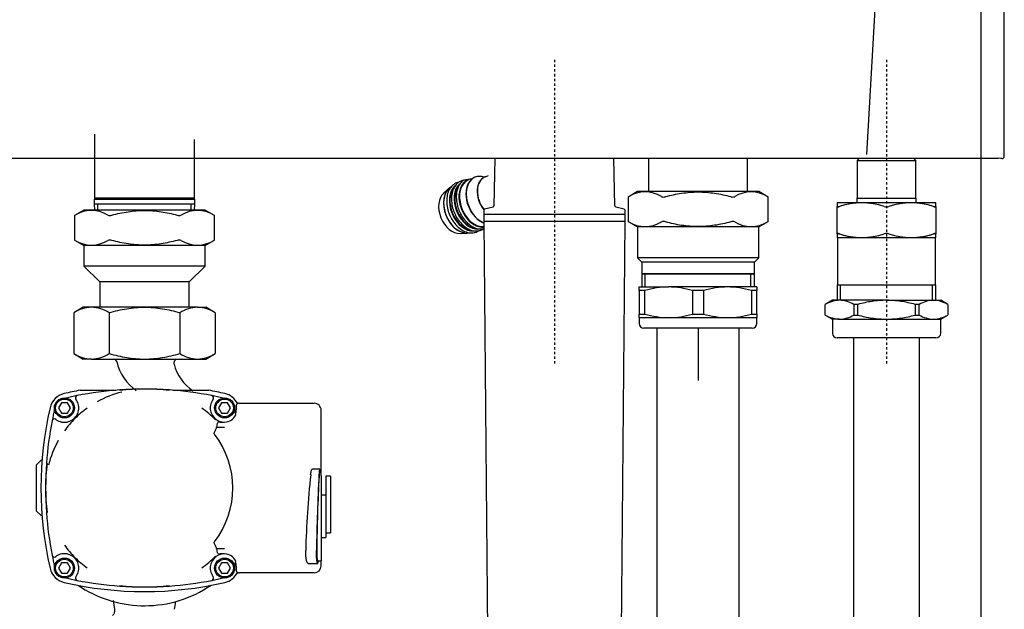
# Model space of a CAD drawing. Header units: millimetres. Extents: x -26820 to -12632, y -5851 to 1958.
# Tile 59 of 95: x -18955 to -18913, y 779 to 804. Entities that reach past the tile are written whole.
import ezdxf

# ---------------------------------------------------------------- set-up
doc = ezdxf.new("R2010")
doc.units = ezdxf.units.MM
doc.linetypes.add('CENTER2', pattern=[1.125, 0.75, -0.125, 0.125, -0.125])

# ---------------------------------------------------------------- blocks, each defined once
blk = doc.blocks.new('FRAME FRONT DN65 2X')
at = {"linetype": 'Continuous'}
for p, q in [((-26, 1490), (-26, 0)), ((1034, 825.81), (1034, 413.05))]:
    blk.add_line(p, q, dxfattribs=at)
blk = doc.blocks.new('QUINTA PRO FRONT')
at = {"linetype": 'Continuous'}
for p, q in [((191.66, -676.41), (199.58, -536.99)), ((-247.43, -677.98), (247.41, -677.98)), ((248.47, -678.11), (247.41, -677.98)), ((249, -678.11), (248.47, -678.11))]:
    blk.add_line(p, q, dxfattribs=at)
blk.add_ellipse((249, -677.11), major_axis=(-0.707, 0.707), ratio=0.999695, start_param=2.356336, end_param=3.926848, dxfattribs=at)
blk.add_open_spline([(250, -677.11), (250, -2.03), (250, 33.78), (249.99, 71.01)], degree=3, dxfattribs=at)
blk = doc.blocks.new('2xF')
at = {"color": 1, "linetype": 'CENTER2'}
for p, q in [((879.01, 867.6), (879.01, 738.65)), ((1020.01, 867.6), (1020.01, 738.65))]:
    blk.add_line(p, q, dxfattribs=at)
at = {"linetype": 'Continuous'}
for p, q in [((683.81, 836.02), (683.81, 808.9)), ((726.21, 808.9), (726.21, 833.72)), ((853.72, 825.81), (853.35, 805.59)), ((904.67, 805.59), (904.3, 825.81)), ((919.01, 825.81), (919.01, 811.65)), ((961.01, 811.65), (961.01, 825.81)), ((1007.56, 824.8), (1008.56, 825.8)), ((1007.56, 824.8), (1032.46, 824.8)), ((1007.56, 824.8), (1007.56, 808.8)), ((1032.46, 824.8), (1031.46, 825.8)), ((1032.46, 808.8), (1032.46, 824.8)), ((850.6, 818.16), (849.86, 817.93)), ((834.3, 813), (832.01, 811.04)), ((914.26, 811.65), (910.29, 809.36)), ((965.76, 811.65), (914.26, 811.65)), ((969.72, 809.36), (965.76, 811.65)), ((683.81, 808.9), (683.66, 808.34)), ((726.36, 808.34), (683.66, 808.34)), ((683.66, 808.34), (683.66, 806.34)), ((726.21, 808.9), (683.81, 808.9)), ((726.36, 808.34), (726.21, 808.9)), ((726.36, 806.34), (726.36, 808.34)), ((910.29, 809.37), (910.29, 798.93)), ((969.72, 798.93), (969.72, 809.37)), ((999.26, 807), (999.01, 806.85)), ((999.01, 806.85), (999.01, 805.3)), ((1007.41, 808.8), (1032.61, 808.8)), ((1007.41, 808.8), (1007.41, 807)), ((1032.61, 807), (1032.61, 808.8)), ((1041.01, 806.85), (1040.76, 807)), ((1041.01, 805.3), (1041.01, 806.85)), ((679.26, 803.8), (675.29, 801.51)), ((730.76, 803.8), (679.26, 803.8)), ((726.36, 806.34), (683.66, 806.34)), ((683.66, 806.34), (683.77, 803.8)), ((685.24, 803.86), (685.14, 806.34)), ((724.77, 803.86), (724.88, 806.34)), ((726.25, 803.8), (726.36, 806.34)), ((734.72, 801.51), (730.76, 803.8)), ((849.01, 803.66), (849.01, 802.25)), ((852.98, 805.11), (849.38, 804.15)), ((908.64, 804.15), (905.04, 805.11)), ((909.01, 802.25), (909.01, 803.66)), ((999.01, 793.7), (999.01, 805.3)), ((1041.01, 805.3), (1041.01, 793.7)), ((675.29, 801.52), (675.29, 791.08)), ((734.72, 791.08), (734.72, 801.52)), ((849.01, 802.05), (909.01, 802.05)), ((849.01, 802.05), (849.01, 799.05)), ((849.01, 799.05), (909.01, 799.05)), ((849.03, 799.05), (851.63, 501.02)), ((906.39, 501.02), (908.99, 799.05)), ((909.01, 799.05), (909.01, 802.05)), ((910.29, 798.94), (914.26, 796.65)), ((965.76, 796.65), (969.72, 798.94)), ((965.76, 796.65), (914.26, 796.65)), ((914.26, 796.65), (914.26, 783.5)), ((965.76, 783.5), (965.76, 796.65)), ((675.29, 791.09), (679.26, 788.8)), ((730.76, 788.8), (734.72, 791.09)), ((838.97, 793.87), (841.99, 794.06)), ((999.01, 793.7), (999.01, 792.14)), ((999.01, 792.14), (999.26, 792)), ((999.26, 792), (999.26, 772)), ((1040.76, 792), (1041.01, 792.14)), ((1040.76, 772), (1040.76, 792)), ((1041.01, 792.14), (1041.01, 793.7)), ((730.76, 788.8), (679.26, 788.8)), ((679.26, 788.8), (679.26, 780.05)), ((730.76, 780.05), (730.76, 788.8)), ((965.76, 783.5), (914.26, 783.5)), ((914.26, 783.5), (916.11, 781.65)), ((963.91, 781.65), (965.76, 783.5)), ((730.76, 780.05), (679.26, 780.05)), ((679.26, 780.05), (686.01, 773.3)), ((724.01, 773.3), (730.76, 780.05)), ((963.91, 781.65), (916.11, 781.65)), ((916.11, 781.65), (916.11, 776.76)), ((963.91, 776.76), (963.91, 781.65)), ((724.01, 773.3), (686.01, 773.3)), ((686.01, 773.3), (686.01, 762.56)), ((724.01, 762.56), (724.01, 773.3)), ((963.91, 776.76), (916.11, 776.76)), ((916.11, 776.76), (916.51, 776.65)), ((916.51, 776.65), (916.11, 776.54)), ((963.91, 776.54), (916.11, 776.54)), ((916.11, 776.54), (916.11, 771.15)), ((963.51, 776.65), (916.51, 776.65)), ((917.58, 771.15), (917.58, 776.65)), ((962.43, 771.15), (962.43, 776.65)), ((963.51, 776.65), (963.91, 776.76)), ((963.91, 776.54), (963.51, 776.65)), ((963.91, 771.15), (963.91, 776.54)), ((915.01, 771.15), (927.51, 771.15)), ((915.01, 769.65), (915.01, 771.15)), ((915.01, 769.65), (915.01, 759.65)), ((917.38, 769.65), (915.01, 769.65)), ((917.38, 759.65), (917.38, 769.65)), ((952.51, 771.15), (927.51, 771.15)), ((942.38, 769.65), (937.64, 769.65)), ((937.64, 769.65), (937.64, 759.65)), ((942.38, 759.65), (942.38, 769.65)), ((965.01, 771.15), (952.51, 771.15)), ((962.64, 769.65), (962.64, 759.65)), ((965.01, 769.65), (962.64, 769.65)), ((965.01, 771.15), (965.01, 769.65)), ((965.01, 759.65), (965.01, 769.65)), ((999.05, 772), (1040.96, 772)), ((999.05, 772), (999.05, 765.5)), ((1000.53, 765.5), (1000.53, 772)), ((1039.48, 765.5), (1039.48, 772)), ((1040.96, 765.5), (1040.96, 772)), ((997.01, 765.5), (994.01, 763.77)), ((1000.09, 765.5), (997.01, 765.5)), ((1020.01, 765.5), (1000.09, 765.5)), ((1020.01, 765.5), (1039.93, 765.5)), ((1039.93, 765.5), (1043.01, 765.5)), ((1046.01, 763.77), (1043.01, 765.5)), ((679.01, 762.56), (674.98, 760.24)), ((682.49, 762.56), (679.01, 762.56)), ((705.01, 762.56), (682.49, 762.56)), ((727.52, 762.56), (705.01, 762.56)), ((727.52, 762.56), (731.01, 762.56)), ((735.03, 760.24), (731.01, 762.56)), ((994.01, 759.24), (994.01, 763.76)), ((1006.17, 763.76), (1006.17, 759.24)), ((1007.84, 763.76), (1006.17, 763.76)), ((1007.84, 759.24), (1007.84, 763.76)), ((1032.17, 763.76), (1032.17, 759.24)), ((1033.84, 763.76), (1032.17, 763.76)), ((1033.84, 759.24), (1033.84, 763.76)), ((1046.01, 763.76), (1046.01, 759.24)), ((674.98, 760.24), (674.98, 742.88)), ((690, 760.24), (690, 742.88)), ((720.02, 760.24), (720.02, 742.88)), ((735.03, 760.24), (735.03, 742.88)), ((915.01, 758.15), (915.01, 759.65)), ((915.01, 759.65), (917.38, 759.65)), ((915.01, 758.15), (927.51, 758.15)), ((915.01, 758.15), (915.01, 755.65)), ((927.51, 758.15), (952.51, 758.15)), ((937.64, 759.65), (942.38, 759.65)), ((952.51, 758.15), (965.01, 758.15)), ((962.64, 759.65), (965.01, 759.65)), ((965.01, 759.65), (965.01, 758.15)), ((965.01, 755.65), (965.01, 758.15)), ((994.01, 759.23), (997.01, 757.5)), ((1000.09, 757.5), (997.01, 757.5)), ((997.01, 757.5), (997.01, 751.5)), ((1000.09, 757.5), (1020.01, 757.5)), ((1006.17, 759.24), (1007.84, 759.24)), ((1020.01, 757.5), (1039.93, 757.5)), ((1032.17, 759.24), (1033.84, 759.24)), ((1039.93, 757.5), (1043.01, 757.5)), ((1043.01, 757.5), (1046.01, 759.23)), ((1043.01, 751.5), (1043.01, 757.5)), ((963.01, 753.65), (917.01, 753.65)), ((922.51, 753.65), (922.51, 570.65)), ((957.51, 570.65), (957.51, 753.65)), ((1041.01, 749.5), (999.01, 749.5)), ((1006.01, 749.5), (1006.01, 612.5)), ((1034.01, 612.5), (1034.01, 749.5)), ((674.98, 742.88), (679.01, 740.56)), ((682.49, 740.56), (679.01, 740.56)), ((682.49, 740.56), (705.01, 740.56)), ((705.01, 740.56), (727.52, 740.56)), ((727.52, 740.56), (731.01, 740.56)), ((731.01, 740.56), (735.03, 742.88)), ((677.69, 727.3), (692.83, 727.3)), ((717.18, 727.3), (732.33, 727.3)), ((669.74, 722), (668.47, 719.8)), ((668.47, 719.8), (669.74, 717.6)), ((672.28, 722), (669.74, 722)), ((673.55, 719.8), (672.28, 722)), ((672.28, 717.6), (673.55, 719.8)), ((737.74, 722), (736.47, 719.8)), ((736.47, 719.8), (737.74, 717.6)), ((740.28, 722), (737.74, 722)), ((741.55, 719.8), (740.28, 722)), ((740.28, 717.6), (741.55, 719.8)), ((743.93, 720.8), (743.93, 719)), ((744.93, 721.8), (747.01, 721.8)), ((747.01, 721.8), (747.35, 721.8)), ((747.35, 721.8), (767.01, 721.8)), ((767.01, 721.8), (769.63, 721.8)), ((769.63, 721.8), (776.99, 721.8)), ((669.74, 717.6), (672.28, 717.6)), ((675.34, 715.46), (675.31, 715.5)), ((675.46, 715.35), (675.34, 715.46)), ((737.74, 717.6), (740.28, 717.6)), ((779.99, 692.8), (779.99, 718.8)), ((735.69, 711.65), (735.69, 711.65)), ((735.69, 711.65), (739.01, 711.65)), ((738, 713.8), (739.01, 713.8)), ((661.09, 697.55), (659.01, 695.46)), ((659.01, 695.46), (659.01, 676.14)), ((661.09, 697.55), (661.26, 697.71)), ((779.38, 693.8), (776.26, 693.8)), ((780.01, 692.8), (779.38, 692.8)), ((780.01, 691.02), (780.01, 692.8)), ((780.01, 691.02), (780.01, 659.02)), ((782.01, 690.8), (782.01, 687.98)), ((784.01, 690.8), (782.01, 690.8)), ((784.01, 690.8), (784.01, 687.98)), ((782.01, 687.98), (782.01, 681.43)), ((784.01, 687.98), (784.01, 669.23)), ((782.01, 682.8), (780.01, 682.8)), ((782.01, 681.43), (782.01, 664.8)), ((661.09, 674.05), (659.01, 676.14)), ((661.26, 673.89), (661.09, 674.05)), ((784.01, 669.23), (784.01, 666.8)), ((780.01, 664.8), (782.01, 664.8)), ((782.01, 666.8), (784.01, 666.8)), ((735.69, 659.94), (735.69, 659.94)), ((739.01, 659.94), (735.69, 659.94)), ((739.01, 657.8), (738, 657.8)), ((780.01, 659.02), (780.01, 654.8)), ((669.74, 654), (668.47, 651.8)), ((672.28, 654), (669.74, 654)), ((673.55, 651.8), (672.28, 654)), ((675.34, 656.14), (675.31, 656.1)), ((675.46, 656.25), (675.34, 656.14)), ((737.74, 654), (736.47, 651.8)), ((740.28, 654), (737.74, 654)), ((741.55, 651.8), (740.28, 654)), ((743.93, 652.6), (743.93, 650.8)), ((774.47, 653.8), (778.55, 653.8)), ((778.55, 654.8), (780.01, 654.8)), ((779.99, 652.8), (779.99, 654.8)), ((668.47, 651.8), (669.74, 649.6)), ((669.74, 649.6), (672.28, 649.6)), ((672.28, 649.6), (673.55, 651.8)), ((736.47, 651.8), (737.74, 649.6)), ((737.74, 649.6), (740.28, 649.6)), ((740.28, 649.6), (741.55, 651.8)), ((747.01, 649.8), (744.93, 649.8)), ((747.35, 649.8), (747.01, 649.8)), ((767.01, 649.8), (747.35, 649.8)), ((769.63, 649.8), (767.01, 649.8)), ((776.99, 649.8), (769.63, 649.8))]:
    blk.add_line(p, q, dxfattribs=at)
for p, q in [((999.26, 807), (1040.76, 807)), ((1040.76, 792), (999.26, 792)), ((940.01, 753.65), (940.01, 731.5))]:
    blk.add_line(p, q)
for centre, radius in [((671.01, 719.8), 4.25), ((671.01, 719.8), 3.75), ((739.01, 719.8), 4.25), ((739.01, 719.8), 3.75), ((671.01, 651.8), 4.25), ((671.01, 651.8), 3.75), ((739.01, 651.8), 4.25), ((739.01, 651.8), 3.75)]:
    blk.add_circle(centre, radius, dxfattribs=at)
for centre, radius, start, end in [((917.49, 798.4), 13.09, 58.05, 121.95), ((962.52, 798.4), 13.09, 58.05, 121.95), ((869.54, 885.05), 85.96, 298.3018, 298.5048), ((925.28, 811.95), 2.6, 250.5098, 289.4902), ((954.73, 811.95), 2.6, 250.5091, 289.4909), ((1010.48, 885.05), 85.96, 241.4952, 241.6982), ((1009.51, 776.83), 30.01, 71.547, 108.453), ((1030.51, 776.83), 30.01, 71.547, 108.453), ((682.49, 790.55), 13.09, 58.05, 121.95), ((727.52, 790.55), 13.09, 58.05, 121.95), ((849.51, 803.66), 0.5, 105, 180), ((852.85, 805.6), 0.5, 285, 359), ((905.17, 805.6), 0.5, 181, 255), ((908.51, 803.66), 0.5, 0, 75), ((1009.51, 776.83), 30.01, 95.9442, 108.453), ((1020.01, 808.72), 3.56, 253.6816, 286.3184), ((1030.51, 776.83), 30.01, 71.547, 84.0306), ((634.54, 877.2), 85.96, 298.3018, 298.5048), ((690.28, 804.1), 2.6, 250.5098, 289.4902), ((719.73, 804.1), 2.6, 250.5091, 289.4909), ((775.48, 877.2), 85.96, 241.4952, 241.6982), ((849.21, 802.25), 0.2, 180, 270), ((908.81, 802.25), 0.2, 270, 0), ((869.54, 723.25), 85.96, 61.4952, 61.6982), ((917.49, 809.9), 13.09, 238.05, 301.95), ((925.28, 796.34), 2.6, 70.5091, 109.4909), ((954.73, 796.34), 2.6, 70.5098, 109.4902), ((962.52, 809.9), 13.09, 238.05, 301.95), ((1010.48, 723.25), 85.96, 118.3018, 118.5048), ((634.54, 715.4), 85.96, 61.4952, 61.6982), ((682.49, 802.05), 13.09, 238.05, 301.95), ((690.28, 788.49), 2.6, 70.5091, 109.4909), ((719.73, 788.49), 2.6, 70.5098, 109.4902), ((727.52, 802.05), 13.09, 238.05, 301.95), ((775.48, 715.4), 85.96, 118.3018, 118.5048), ((1009.51, 822.17), 30.01, 251.547, 288.453), ((1009.51, 822.17), 30.01, 251.547, 264.845), ((1020.01, 790.28), 3.56, 73.6816, 106.3184), ((1030.51, 822.17), 30.01, 251.547, 288.453), ((1030.51, 822.17), 30.01, 275.1302, 288.453), ((927.75, 734.62), 36.53, 90.375, 106.4924), ((927.21, 734.26), 36.89, 73.587, 89.5456), ((952.75, 734.62), 36.53, 90.375, 106.4924), ((952.21, 734.26), 36.89, 73.587, 89.5456), ((1000.38, 753), 12.5, 91.3338, 120.6419), ((999.73, 752.76), 12.74, 59.6396, 88.3847), ((1040.22, 753), 12.5, 91.3338, 120.6419), ((1039.57, 752.76), 12.74, 59.6396, 88.3847), ((683.01, 747.57), 14.99, 92.0046, 122.3796), ((682.07, 747.9), 14.66, 57.2703, 88.3454), ((728.05, 747.57), 14.99, 92.0046, 122.3796), ((727.1, 747.9), 14.66, 57.2703, 88.3454), ((927.8, 795.04), 36.89, 253.587, 269.5456), ((927.27, 794.68), 36.53, 270.375, 286.4924), ((952.8, 795.04), 36.89, 253.587, 269.5456), ((952.27, 794.68), 36.53, 270.375, 286.4924), ((1000.45, 770.24), 12.74, 239.6396, 268.3847), ((999.8, 770), 12.5, 271.3338, 300.6419), ((1040.28, 770.24), 12.74, 239.6396, 268.3847), ((1039.63, 770), 12.5, 271.3338, 300.6419), ((917.01, 755.65), 2, 180, 270), ((963.01, 755.65), 2, 270, 0), ((999.01, 751.5), 2, 180, 270), ((1041.01, 751.5), 2, 270, 0), ((683.01, 755.55), 14.99, 237.6204, 267.9954), ((682.07, 755.22), 14.66, 271.6546, 302.7297), ((691.32, 738.8), 2, 10.8298, 61.7094), ((719.43, 738.8), 2, 118.2906, 193.8647), ((728.05, 755.55), 14.99, 237.6204, 267.9954), ((727.1, 755.22), 14.66, 271.6546, 302.7297), ((712.88, 743.68), 20.1, 191.8545, 235.6144), ((736.29, 743.14), 19.32, 194.3124, 236.119), ((705.01, 579.29), 148.51, 94.0743, 101.0748), ((705.01, 579.29), 148.51, 85.9257, 94.0743), ((705.01, 635.73), 92.05, 83.4797, 96.5203), ((705.01, 579.29), 148.51, 78.9252, 85.9257), ((672.71, 718.09), 8, 103.0972, 166.9028), ((705.01, 579.29), 150.51, 100.4574, 103.0972), ((705.01, 579.29), 148.51, 101.0748, 102.9843), ((676.67, 724.05), 1, 101.0748, 216.8998), ((671.01, 719.8), 6.08, 22.3525, 36.8998), ((705.5, 685.61), 42.19, 103.9486, 119.2204), ((705.01, 579.29), 150.51, 76.9028, 79.5426), ((739.01, 719.8), 6.08, 143.1002, 157.6475), ((705.01, 579.29), 148.51, 77.0157, 78.9252), ((733.34, 724.05), 1, 323.1002, 78.9252), ((737.3, 718.09), 8, 26.6295, 76.9028), ((811.52, 685.8), 150.51, 166.9028, 193.0972), ((811.52, 685.8), 148.51, 167.0157, 168.9252), ((706.67, 683.33), 44.71, 125.4668, 134.267), ((708.19, 689.33), 37.03, 43.3091, 55.2523), ((598.5, 685.8), 148.51, 12.0582, 12.9843), ((739.01, 719), 4.92, 339.858, 0), ((666.75, 714.13), 1, 53.1002, 168.9252), ((671.01, 719.8), 6.08, 233.1002, 247.6475), ((707.84, 683.84), 45.18, 135.7788, 144.4874), ((671.01, 719.8), 6.08, 292.3525, 315), ((671.01, 719.8), 6.08, 315, 337.6475), ((739.01, 719.8), 6.08, 202.3525, 242.0218), ((739.01, 719), 5.2, 270, 335.273), ((811.52, 685.8), 148.51, 168.9252, 175.9257), ((736.96, 708.25), 5.5, 87.7926, 99.2017), ((739.01, 719.8), 6.08, 242.0218, 262.0776), ((737.26, 728.1), 14.36, 269.6596, 273.6558), ((705.01, 685.8), 37.48, 322.4188, 37.5812), ((705.17, 685.32), 42.16, 150.7745, 166.0565), ((811.52, 685.8), 148.51, 175.9257, 184.0743), ((755.08, 685.8), 92.05, 173.4797, 186.5203), ((1140.34, 651.45), 366.98, 173.7489, 178.7796), ((1582.01, 648.82), 804.07, 176.96341, 179.25521), ((1451.66, 653.55), 673.56, 176.8109, 179.53458), ((811.52, 685.8), 148.51, 184.0743, 191.0748), ((707.48, 687.46), 44.71, 215.4668, 224.267), ((811.52, 685.8), 148.51, 191.0748, 192.9843), ((666.75, 657.46), 1, 191.0748, 306.8998), ((671.01, 651.8), 6.08, 112.3525, 126.8998), ((671.01, 651.8), 6.08, 45, 67.6475), ((708.19, 682.27), 37.03, 304.748, 316.6907), ((739.01, 651.8), 6.08, 117.9782, 157.6475), ((736.96, 663.35), 5.5, 260.7941, 272.2115), ((739.01, 651.8), 6.08, 97.9224, 117.9782), ((737.26, 643.52), 14.34, 86.341, 90.3429), ((739.01, 652.6), 5.2, 24.727, 90), ((671.01, 651.8), 6.08, 22.3525, 45), ((706.97, 688.63), 45.18, 225.7788, 234.4874), ((598.5, 685.8), 148.51, 347.0157, 347.9418), ((739.01, 652.6), 4.92, 0, 20.142), ((738.24, 664.05), 41.68, 346.0789, 347.0047), ((672.71, 653.5), 8, 193.0972, 256.9028), ((676.67, 647.55), 1, 143.1002, 258.9252), ((671.01, 651.8), 6.08, 323.1002, 337.6475), ((739.01, 651.8), 6.08, 202.3525, 216.8998), ((733.34, 647.55), 1, 281.0748, 36.8998), ((737.3, 653.5), 8, 283.0972, 333.3705), ((705.01, 792.31), 150.51, 256.9028, 283.0972), ((705.01, 792.31), 148.51, 257.0157, 258.9252), ((705.01, 792.31), 148.51, 258.9252, 265.9257), ((705.01, 685.8), 50, 235.6536, 268.2204), ((705.01, 792.31), 148.51, 265.9257, 274.0743), ((705.01, 735.87), 92.05, 263.4797, 276.5203), ((705.01, 685.8), 50, 270, 304.3703), ((705.01, 792.31), 148.51, 274.0743, 281.0748), ((705.01, 792.31), 148.51, 281.0748, 282.9843), ((9.7, 532.34), 690.26, 8.49402, 8.8078), ((1391.99, 533.77), 681.82, 171.24379, 171.5223), ((689.43, 633.8), 3, 312.8334, 9.6501)]:
    blk.add_arc(centre, radius, start, end, dxfattribs=at)
for centre, major_axis, ratio, start_param, end_param in [((846.44, 806.89), (-3.95, 9.73), 0.679659, 0, 2.936441), ((846.3, 806.84), (4, -9.88), 0.679659, 2.893468, 6.088175), ((849.16, 808), (3.95, -9.73), 0.679659, 2.603675, 5.748128), ((849.25, 808.03), (-3.94, 9.71), 0.679659, 5.745268, 8.857964), ((852.81, 809.48), (3.37, -8.32), 0.679659, 3.030592, 5.14256), ((852.88, 809.51), (-3.37, 8.3), 0.679659, 0, 1.996095), ((852.88, 809.51), (-3.37, 8.3), 0.679659, 6.222659, 6.283185), ((836.82, 802.99), (3.57, -8.8), 0.679659, 3.365759, 6.059019), ((839.61, 804.13), (3.94, -9.72), 0.679659, 3.241565, 6.183031), ((839.69, 804.16), (-3.95, 9.73), 0.679659, 0.136486, 2.872676), ((842.22, 805.18), (4, -9.88), 0.679659, 3.379376, 6.074731), ((842.36, 805.24), (-3.95, 9.73), 0.679659, 0.349495, 2.813169), ((844.26, 806.01), (4, -9.88), 0.679659, 3.377767, 6.088176), ((844.4, 806.06), (-3.95, 9.73), 0.679659, 0.349495, 2.813169), ((744.93, 720.8), (1, 0), 0.999391, 2.067598, 3.141593), ((744.93, 720.8), (1, 0), 0.999391, 1.570796, 2.067598), ((776.99, 718.8), (0, -3), 0.999946, 1.570796, 3.141593), ((705.01, 728.98), (0, -53.99), 0.600156, 1.244014, 1.283315), ((705.01, 642.61), (0, 53.99), 0.600156, -1.283315, -1.244014), ((776.99, 652.8), (0, -3), 0.999946, 0, 1.570796), ((744.93, 650.8), (1, 0), 0.999391, 3.141593, 4.215588), ((744.93, 650.8), (1, 0), 0.999391, 4.215588, 4.712389)]:
    blk.add_ellipse(centre, major_axis=major_axis, ratio=ratio, start_param=start_param, end_param=end_param, dxfattribs=at)
for points, knots in [([(838.56, 815.72), (838.54, 815.72), (837.84, 815.59), (836.47, 815.02), (834.9, 813.53), (833.79, 811.46), (833.24, 808.94), (833.27, 806.16), (833.84, 803.35), (834.54, 801.8), (834.92, 800.98)], [0.0700935, 0.0700935, 0.0700935, 0.0700935, 0.0742579, 0.208009, 0.3408641, 0.4742936, 0.6101429, 0.7476008, 0.8854775, 1, 1, 1, 1]), ([(842.51, 816.82), (840.58, 816.54), (839.88, 816.41), (838.51, 815.85), (836.94, 814.35), (835.83, 812.28), (835.28, 809.77), (835.31, 806.98), (835.88, 804.18), (836.58, 802.63), (836.96, 801.81)], [0.0700935, 0.0700935, 0.0700935, 0.0700935, 0.0742579, 0.208009, 0.3408641, 0.4742936, 0.6101429, 0.7476008, 0.8854775, 1, 1, 1, 1]), ([(840.59, 816.54), (840.01, 816.16), (838.97, 815.17), (837.87, 813.11), (837.32, 810.59), (837.35, 807.81), (837.92, 805.01), (838.62, 803.45), (839, 802.63)], [0.2101693, 0.2101693, 0.2101693, 0.2101693, 0.3408641, 0.4742936, 0.6101429, 0.7476008, 0.8854775, 1, 1, 1, 1]), ([(926.15, 809.51), (927.28, 809.81), (928.43, 810.09), (930.73, 810.59), (931.88, 810.8), (935.34, 811.32), (937.67, 811.5), (941.18, 811.5), (942.35, 811.46), (944.71, 811.28), (945.87, 811.14), (949.34, 810.62), (951.62, 810.12), (953.86, 809.51)], [0, 0, 0, 0, 0.125, 0.125, 0.25, 0.25, 0.5, 0.5, 0.625, 0.625, 0.75, 0.75, 1, 1, 1, 1]), ([(691.15, 801.66), (692.28, 801.96), (693.43, 802.24), (695.73, 802.74), (696.88, 802.95), (700.34, 803.47), (702.67, 803.65), (706.18, 803.65), (707.35, 803.61), (709.71, 803.43), (710.87, 803.29), (714.34, 802.77), (716.62, 802.27), (718.86, 801.66)], [0, 0, 0, 0, 0.125, 0.125, 0.25, 0.25, 0.5, 0.5, 0.625, 0.625, 0.75, 0.75, 1, 1, 1, 1]), ([(839, 802.63), (839.07, 802.46), (839.49, 801.44), (840.79, 799.64), (842.74, 797.64), (844.95, 796.35), (846.64, 795.75), (847.4, 795.83), (847.47, 795.84)], [0, 0, 0, 0, 0.039678, 0.273674, 0.508279, 0.743714, 0.979022, 1, 1, 1, 1]), ([(999.01, 805.3), (999.01, 805.25), (999.03, 805.22), (999.12, 805.17), (999.19, 805.16), (999.36, 805.16), (999.47, 805.17), (999.72, 805.22), (999.86, 805.25), (1000.01, 805.3)], [0, 0, 0, 0, 0.25, 0.25, 0.5, 0.5, 0.75, 0.75, 1, 1, 1, 1]), ([(1000.01, 805.3), (999.86, 805.25), (999.72, 805.22), (999.47, 805.17), (999.36, 805.16), (999.19, 805.16), (999.12, 805.17), (999.03, 805.22), (999.01, 805.25), (999.01, 805.3)], [0, 0, 0, 0, 0.25, 0.25, 0.5, 0.5, 0.75, 0.75, 1, 1, 1, 1]), ([(1040.01, 805.3), (1040.16, 805.25), (1040.29, 805.22), (1040.54, 805.17), (1040.65, 805.16), (1040.83, 805.16), (1040.89, 805.17), (1040.98, 805.22), (1041.01, 805.25), (1041.01, 805.3)], [0, 0, 0, 0, 0.25, 0.25, 0.5, 0.5, 0.75, 0.75, 1, 1, 1, 1]), ([(1041.01, 805.3), (1041.01, 805.25), (1040.98, 805.22), (1040.9, 805.17), (1040.83, 805.16), (1040.65, 805.16), (1040.54, 805.17), (1040.3, 805.22), (1040.16, 805.25), (1040.01, 805.3)], [0, 0, 0, 0, 0.25, 0.25, 0.5, 0.5, 0.75, 0.75, 1, 1, 1, 1]), ([(834.92, 800.98), (834.99, 800.81), (835.41, 799.79), (836.71, 797.99), (838.66, 795.99), (840.87, 794.7), (842.56, 794.1), (843.32, 794.17), (843.39, 794.18)], [0, 0, 0, 0, 0.039678, 0.273674, 0.508279, 0.743714, 0.979022, 1, 1, 1, 1]), ([(836.96, 801.81), (837.03, 801.64), (837.45, 800.62), (838.75, 798.81), (840.7, 796.82), (842.91, 795.52), (844.6, 794.92), (845.36, 795), (845.43, 795.01)], [0, 0, 0, 0, 0.039678, 0.273674, 0.508279, 0.743714, 0.979022, 1, 1, 1, 1]), ([(953.86, 798.79), (951.62, 798.18), (949.34, 797.68), (945.87, 797.16), (944.71, 797.02), (942.35, 796.84), (941.18, 796.79), (937.67, 796.79), (935.34, 796.98), (931.88, 797.5), (930.73, 797.71), (928.43, 798.2), (927.28, 798.48), (926.15, 798.79)], [0, 0, 0, 0, 0.25, 0.25, 0.375, 0.375, 0.5, 0.5, 0.75, 0.75, 0.875, 0.875, 1, 1, 1, 1]), ([(843.39, 794.18), (844.14, 794.18), (845.33, 794.21), (846.47, 794.76), (846.97, 795.09)], [0, 0, 0, 0, 0.1357384, 0.2561301, 0.2561301, 0.2561301, 0.2561301]), ([(845.43, 795.01), (846.18, 795.01), (847.37, 795.04), (848.51, 795.59), (849.01, 795.92)], [0, 0, 0, 0, 0.1357384, 0.2561301, 0.2561301, 0.2561301, 0.2561301]), ([(718.86, 790.94), (716.62, 790.33), (714.34, 789.83), (710.87, 789.31), (709.71, 789.17), (707.35, 788.99), (706.18, 788.94), (702.67, 788.94), (700.34, 789.13), (696.88, 789.65), (695.73, 789.86), (693.43, 790.35), (692.28, 790.63), (691.15, 790.94)], [0, 0, 0, 0, 0.25, 0.25, 0.375, 0.375, 0.5, 0.5, 0.75, 0.75, 0.875, 0.875, 1, 1, 1, 1]), ([(1000.01, 793.7), (999.86, 793.74), (999.72, 793.78), (999.47, 793.83), (999.36, 793.84), (999.19, 793.84), (999.12, 793.83), (999.03, 793.78), (999.01, 793.74), (999.01, 793.7)], [0, 0, 0, 0, 0.25, 0.25, 0.5, 0.5, 0.75, 0.75, 1, 1, 1, 1]), ([(999.01, 793.7), (999.01, 793.74), (999.03, 793.78), (999.12, 793.83), (999.19, 793.84), (999.36, 793.84), (999.47, 793.83), (999.72, 793.78), (999.86, 793.74), (1000.01, 793.7)], [0, 0, 0, 0, 0.25, 0.25, 0.5, 0.5, 0.75, 0.75, 1, 1, 1, 1]), ([(1041.01, 793.7), (1041.01, 793.74), (1040.98, 793.78), (1040.9, 793.83), (1040.83, 793.84), (1040.65, 793.84), (1040.54, 793.83), (1040.3, 793.78), (1040.16, 793.74), (1040.01, 793.7)], [0, 0, 0, 0, 0.25, 0.25, 0.5, 0.5, 0.75, 0.75, 1, 1, 1, 1]), ([(1040.01, 793.7), (1040.16, 793.74), (1040.29, 793.78), (1040.54, 793.83), (1040.65, 793.84), (1040.83, 793.84), (1040.89, 793.83), (1040.98, 793.78), (1041.01, 793.74), (1041.01, 793.7)], [0, 0, 0, 0, 0.25, 0.25, 0.5, 0.5, 0.75, 0.75, 1, 1, 1, 1]), ([(1020.01, 765.5), (1018.98, 765.5), (1017.95, 765.46), (1015.89, 765.3), (1014.86, 765.18), (1011.81, 764.73), (1009.81, 764.29), (1007.84, 763.76)], [0, 0, 0, 0, 0.25, 0.25, 0.5, 0.5, 1, 1, 1, 1]), ([(1032.17, 763.76), (1031.18, 764.02), (1030.17, 764.27), (1028.15, 764.7), (1027.14, 764.89), (1024.1, 765.34), (1022.06, 765.5), (1020.01, 765.5)], [0, 0, 0, 0, 0.25, 0.25, 0.5, 0.5, 1, 1, 1, 1]), ([(690, 760.24), (691.22, 760.59), (692.45, 760.91), (694.94, 761.49), (696.19, 761.74), (699.95, 762.34), (702.47, 762.56), (705.01, 762.56)], [0, 0, 0, 0, 0.25, 0.25, 0.5, 0.5, 1, 1, 1, 1]), ([(705.01, 762.56), (706.28, 762.56), (707.55, 762.51), (710.11, 762.29), (711.37, 762.13), (715.13, 761.52), (717.59, 760.94), (720.02, 760.24)], [0, 0, 0, 0, 0.25, 0.25, 0.5, 0.5, 1, 1, 1, 1]), ([(1007.84, 759.24), (1009.81, 758.71), (1011.81, 758.27), (1014.86, 757.82), (1015.89, 757.7), (1017.95, 757.54), (1018.98, 757.5), (1020.01, 757.5)], [0, 0, 0, 0, 0.5, 0.5, 0.75, 0.75, 1, 1, 1, 1]), ([(1020.01, 757.5), (1022.06, 757.5), (1024.1, 757.66), (1027.14, 758.11), (1028.15, 758.3), (1030.17, 758.73), (1031.18, 758.97), (1032.17, 759.24)], [0, 0, 0, 0, 0.5, 0.5, 0.75, 0.75, 1, 1, 1, 1]), ([(690, 742.88), (691.22, 742.53), (692.45, 742.21), (694.94, 741.63), (696.19, 741.38), (699.95, 740.78), (702.47, 740.56), (705.01, 740.56)], [0, 0, 0, 0, 0.25, 0.25, 0.5, 0.5, 1, 1, 1, 1]), ([(705.01, 740.56), (706.28, 740.56), (707.55, 740.61), (710.11, 740.83), (711.37, 740.99), (715.13, 741.6), (717.59, 742.18), (720.02, 742.88)], [0, 0, 0, 0, 0.25, 0.25, 0.5, 0.5, 1, 1, 1, 1]), ([(676.63, 717.49), (676.78, 717.85), (676.9, 718.23), (677.02, 718.81), (677.05, 719), (677.1, 719.4), (677.11, 719.6), (677.11, 720.19), (677.07, 720.59), (676.91, 721.36), (676.78, 721.74), (676.63, 722.11)], [0, 0, 0, 0, 0.25, 0.25, 0.375, 0.375, 0.5, 0.5, 0.75, 0.75, 1, 1, 1, 1]), ([(733.38, 722.11), (733.23, 721.74), (733.11, 721.37), (732.99, 720.79), (732.96, 720.59), (732.92, 720.2), (732.91, 720), (732.91, 719.4), (732.95, 719.01), (733.11, 718.24), (733.23, 717.85), (733.38, 717.49)], [0, 0, 0, 0, 0.25, 0.25, 0.375, 0.375, 0.5, 0.5, 0.75, 0.75, 1, 1, 1, 1]), ([(668.69, 714.17), (669.06, 714.02), (669.44, 713.9), (670.02, 713.78), (670.21, 713.75), (670.61, 713.71), (670.81, 713.7), (671.4, 713.7), (671.79, 713.74), (672.57, 713.9), (672.95, 714.02), (673.32, 714.17)], [0, 0, 0, 0, 0.25, 0.25, 0.375, 0.375, 0.5, 0.5, 0.75, 0.75, 1, 1, 1, 1]), ([(734.71, 708.66), (734.68, 708.7), (734.65, 708.74), (734.62, 708.84), (734.61, 708.89), (734.62, 709.04), (734.64, 709.13), (734.72, 709.42), (734.8, 709.6), (734.94, 709.94), (735.01, 710.11), (735.15, 710.43), (735.22, 710.57), (735.34, 710.85), (735.4, 710.98), (735.5, 711.2), (735.54, 711.3), (735.61, 711.46), (735.64, 711.53), (735.68, 711.62), (735.69, 711.65), (735.69, 711.65)], [0, 0, 0, 0, 0.03125, 0.03125, 0.0625, 0.0625, 0.125, 0.125, 0.25, 0.25, 0.375, 0.375, 0.5, 0.5, 0.625, 0.625, 0.75, 0.75, 0.875, 0.875, 1, 1, 1, 1]), ([(775.54, 691.41), (775.58, 691.72), (775.61, 692), (775.7, 692.51), (775.75, 692.75), (775.85, 693.14), (775.9, 693.31), (775.98, 693.51), (776.01, 693.57), (776.07, 693.66), (776.13, 693.74), (776.18, 693.78), (776.23, 693.8), (776.25, 693.8), (776.26, 693.8)], [0, 0, 0, 0, 0.125, 0.125, 0.25, 0.25, 0.375, 0.375, 0.4375, 0.4375, 0.5, 0.5625, 0.5625, 0.5977579, 0.5977579, 0.5977579, 0.5977579]), ([(779.57, 692.67), (779.56, 692.89), (779.54, 693.09), (779.51, 693.41), (779.48, 693.54), (779.44, 693.72), (779.42, 693.78), (779.39, 693.8), (779.37, 693.8), (779.35, 693.78), (779.33, 693.74), (779.3, 693.66), (779.28, 693.56), (779.27, 693.51), (779.23, 693.31), (779.21, 693.14), (779.17, 692.84), (779.16, 692.73), (779.14, 692.5), (779.13, 692.38), (779.1, 692), (779.09, 691.72), (779.07, 691.41)], [0, 0, 0, 0, 0.125, 0.125, 0.25, 0.25, 0.375, 0.375, 0.4375, 0.4375, 0.5, 0.5625, 0.5625, 0.625, 0.625, 0.75, 0.75, 0.8125, 0.8125, 0.875, 0.875, 1, 1, 1, 1]), ([(779.38, 692.8), (779.37, 692.8), (779.35, 692.77), (779.32, 692.69), (779.31, 692.64), (779.28, 692.53), (779.27, 692.46), (779.24, 692.23), (779.22, 692.04), (779.18, 691.58), (779.16, 691.31), (779.14, 691.02)], [0.5314292, 0.5314292, 0.5314292, 0.5314292, 0.625, 0.625, 0.6875, 0.6875, 0.75, 0.75, 0.875, 0.875, 1, 1, 1, 1]), ([(735.69, 659.94), (735.69, 659.95), (735.68, 659.98), (735.64, 660.07), (735.62, 660.13), (735.54, 660.3), (735.5, 660.4), (735.4, 660.62), (735.34, 660.75), (735.22, 661.02), (735.15, 661.17), (735.01, 661.49), (734.94, 661.66), (734.8, 662), (734.72, 662.18), (734.64, 662.46), (734.62, 662.56), (734.61, 662.71), (734.62, 662.76), (734.65, 662.86), (734.68, 662.9), (734.71, 662.94)], [0, 0, 0, 0, 0.125, 0.125, 0.25, 0.25, 0.375, 0.375, 0.5, 0.5, 0.625, 0.625, 0.75, 0.75, 0.875, 0.875, 0.9375, 0.9375, 0.96875, 0.96875, 1, 1, 1, 1]), ([(673.32, 657.42), (672.95, 657.58), (672.57, 657.69), (672, 657.82), (671.8, 657.85), (671.41, 657.89), (671.21, 657.9), (670.61, 657.9), (670.22, 657.86), (669.45, 657.7), (669.06, 657.58), (668.69, 657.42)], [0, 0, 0, 0, 0.25, 0.25, 0.375, 0.375, 0.5, 0.5, 0.75, 0.75, 1, 1, 1, 1]), ([(774.47, 653.8), (774.41, 653.8), (774.35, 653.83), (774.25, 653.92), (774.21, 653.97), (774.13, 654.09), (774.09, 654.17), (773.97, 654.42), (773.9, 654.64), (773.8, 655.02), (773.77, 655.16), (773.71, 655.45), (773.68, 655.61), (773.63, 655.93), (773.61, 656.1), (773.56, 656.46), (773.54, 656.65), (773.49, 657.22), (773.47, 657.61), (773.44, 658.44), (773.43, 658.85), (773.44, 659.27)], [0.1551728, 0.1551728, 0.1551728, 0.1551728, 0.25, 0.25, 0.3125, 0.3125, 0.375, 0.375, 0.5, 0.5, 0.5625, 0.5625, 0.625, 0.625, 0.6875, 0.6875, 0.75, 0.75, 0.875, 0.875, 1, 1, 1, 1]), ([(778.55, 653.8), (778.54, 653.8), (778.53, 653.8), (778.5, 653.82), (778.48, 653.85), (778.44, 653.93), (778.41, 653.98), (778.37, 654.1), (778.35, 654.18), (778.29, 654.43), (778.26, 654.65), (778.2, 655.04), (778.18, 655.18), (778.15, 655.47), (778.14, 655.63), (778.1, 656.11), (778.07, 656.48), (778.04, 657.04), (778.04, 657.23), (778.02, 657.63), (778.02, 657.83), (778.01, 658.44), (778, 658.85), (778.01, 659.27)], [0.1542349, 0.1542349, 0.1542349, 0.1542349, 0.1875, 0.1875, 0.25, 0.25, 0.3125, 0.3125, 0.375, 0.375, 0.5, 0.5, 0.5625, 0.5625, 0.625, 0.625, 0.75, 0.75, 0.8125, 0.8125, 0.875, 0.875, 1, 1, 1, 1]), ([(778.12, 659.02), (778.12, 658.62), (778.13, 658.22), (778.14, 657.64), (778.15, 657.44), (778.17, 657.08), (778.18, 656.9), (778.2, 656.56), (778.21, 656.39), (778.24, 656.09), (778.26, 655.94), (778.29, 655.68), (778.31, 655.56), (778.34, 655.34), (778.36, 655.24), (778.42, 655), (778.46, 654.88), (778.52, 654.81), (778.53, 654.8), (778.55, 654.8)], [0, 0, 0, 0, 0.125, 0.125, 0.1875, 0.1875, 0.25, 0.25, 0.3125, 0.3125, 0.375, 0.375, 0.4375, 0.4375, 0.5, 0.5, 0.625, 0.625, 0.6800334, 0.6800334, 0.6800334, 0.6800334]), ([(676.63, 649.49), (676.78, 649.85), (676.9, 650.23), (677.02, 650.81), (677.05, 651), (677.1, 651.4), (677.11, 651.6), (677.11, 652.19), (677.07, 652.59), (676.91, 653.36), (676.78, 653.74), (676.63, 654.11)], [0, 0, 0, 0, 0.25, 0.25, 0.375, 0.375, 0.5, 0.5, 0.75, 0.75, 1, 1, 1, 1]), ([(733.38, 654.11), (733.23, 653.74), (733.11, 653.37), (732.99, 652.79), (732.96, 652.59), (732.92, 652.2), (732.91, 652), (732.91, 651.4), (732.95, 651.01), (733.11, 650.24), (733.23, 649.85), (733.38, 649.49)], [0, 0, 0, 0, 0.25, 0.25, 0.375, 0.375, 0.5, 0.5, 0.75, 0.75, 1, 1, 1, 1]), ([(703.45, 635.82), (703.97, 635.81), (704.49, 635.8), (705.08, 635.8), (705.15, 635.8), (705.22, 635.8)], [0.4530822, 0.4530822, 0.4530822, 0.4530822, 0.5, 0.5, 0.50638366, 0.50638366, 0.50638366, 0.50638366])]:
    blk.add_open_spline(points, degree=3, knots=knots, dxfattribs=at)
for points in [[(850.76, 818.53), (850.75, 818.33), (850.68, 818.2), (850.56, 818.15)], [(847.47, 795.84), (848.03, 795.84), (848.52, 795.85), (848.99, 795.92)]]:
    blk.add_open_spline(points, degree=3, dxfattribs=at)
for name, p in [('QUINTA PRO FRONT', (820.01, 1503.79)), ('FRAME FRONT DN65 2X', (26, 0))]:
    blk.add_blockref(name, p)

msp = doc.modelspace()

# ---------------------------------------------------------------- block references
at = {"xscale": 0.1, "yscale": 0.1, "zscale": 0.1}
for p in [(-19020.079, 715.296), (-18914.079, 715.299)]:
    msp.add_blockref('2xF', p, dxfattribs=at)

doc.saveas('drawing.dxf')
